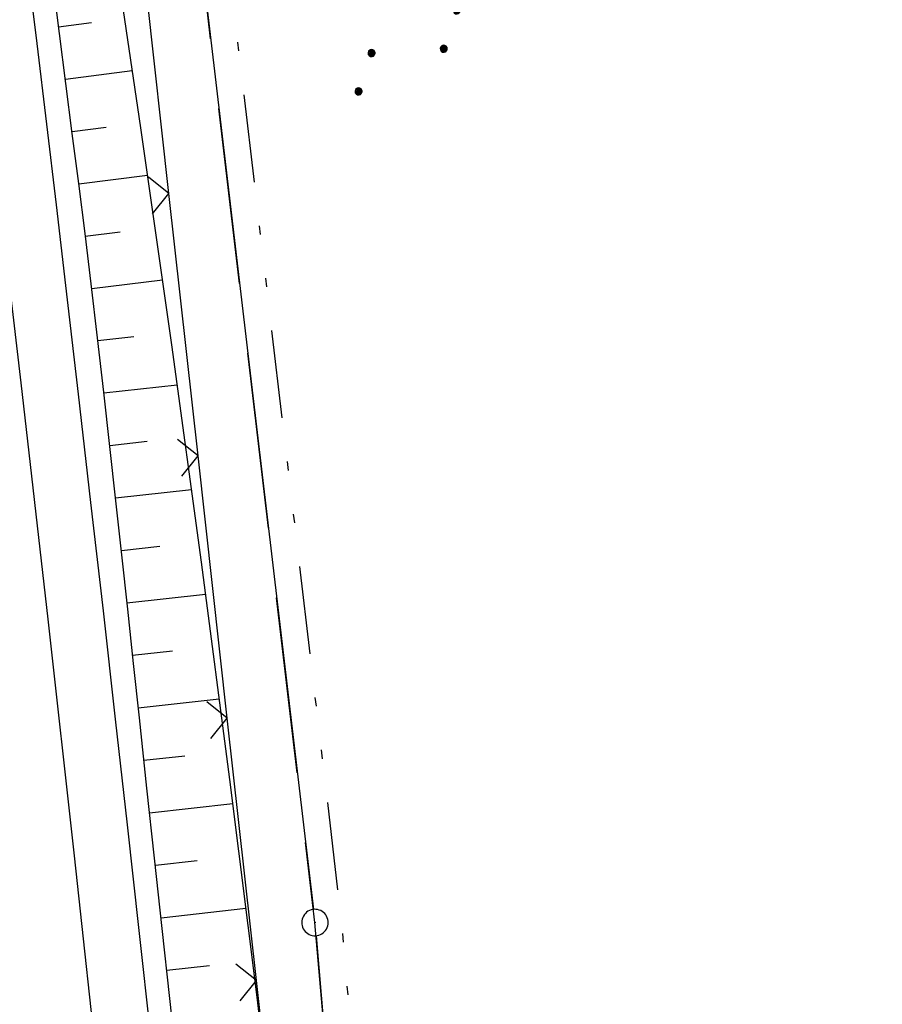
# Model space of a CAD drawing. Extents: x 510526 to 513920, y 467229 to 478797.
# Tile 65 of 256: x 511177 to 511226, y 470610 to 470666. Entities that reach past the tile are written whole.
import ezdxf

# ---------------------------------------------------------------- set-up
doc = ezdxf.new("R2010")
doc.units = 0
doc.header["$LTSCALE"] = 10
doc.header["$MEASUREMENT"] = 0
for name, pattern in [('LT00', [0]), ('LT05', [0.7, 0.5, -0.2]), ('LT09', [0.54, 0.2, -0.1, 0.02, -0.1, 0.02, -0.1])]:
    doc.linetypes.add(name, pattern=pattern)
doc.layers.get('0').update_dxf_attribs({"linetype": 'LT00'})
for name, color, linetype in [('DFK_AB_L', 21, 'LT00'), ('DFK_AB_P', 7, 'LT00'), ('DFK_NUTZUNG', 250, 'LT00'), ('GEMARKUNGSGRENZE', 3, 'LT09'), ('V96_AFBR_BAB', 250, 'LT00'), ('V96_BOESCH', 250, 'LT00'), ('V96_BOSCHUNG', 250, 'LT00'), ('V96_LD_MARK', 250, 'LT00'), ('V96_ZAUN', 40, 'LT00'), ('WSG-GRENZE', 162, 'LT05')]:
    doc.layers.add(name, color=color, linetype=linetype)

# ---------------------------------------------------------------- blocks, each defined once
blk = doc.blocks.new('SYMB0003')
at = {"color": 0, "linetype": 'ByBlock'}
for p, q in [((-0.015712, 0), (0.010166, 0.012015)), ((0, -0.021257), (-0.015712, 0)), ((0.010166, 0.012015), (0, -0.021257))]:
    blk.add_line(p, q, dxfattribs=at)
for points in [[(-0.031395, 0.499013), (-0.093691, 0.491144), (-0.154509, 0.475528), (-0.21289, 0.452414), (-0.267913, 0.422164), (-0.318712, 0.385257), (-0.364484, 0.342274), (-0.404509, 0.293893), (-0.438154, 0.240877), (-0.464888, 0.184062), (-0.484292, 0.124345), (-0.496058, 0.062667), (-0.5, 0)], [(0.5, 0), (0.496057, 0.062667), (0.484292, 0.124345), (0.464888, 0.184062), (0.438153, 0.240877), (0.404509, 0.293893), (0.364484, 0.342274), (0.318712, 0.385257), (0.267913, 0.422164), (0.21289, 0.452414), (0.154509, 0.475528), (0.093691, 0.491144), (0.031395, 0.499013), (-0.031395, 0.499013)], [(-0.5, 0), (-0.496058, -0.062667), (-0.484292, -0.124345), (-0.464888, -0.184062), (-0.438154, -0.240877), (-0.404509, -0.293893), (-0.364485, -0.342274), (-0.318712, -0.385257), (-0.267914, -0.422164), (-0.21289, -0.452414), (-0.154509, -0.475529), (-0.093691, -0.491144), (-0.031395, -0.499014), (0.031395, -0.499014)], [(0.031395, -0.499014), (0.093691, -0.491144), (0.154509, -0.475529), (0.21289, -0.452414), (0.267914, -0.422164), (0.318712, -0.385257), (0.364485, -0.342274), (0.404509, -0.293893), (0.438154, -0.240877), (0.464889, -0.184062), (0.484292, -0.124345), (0.496058, -0.062667), (0.5, 0)]]:
    blk.add_lwpolyline(points, dxfattribs=at)
blk = doc.blocks.new('SYMB0024')
at = {"color": 0, "linetype": 'ByBlock'}
for p, q in [((-0.5, 0.5), (0, 0)), ((0, 0), (0.5, 0.5))]:
    blk.add_line(p, q, dxfattribs=at)
blk = doc.blocks.new('SYMB7111')
at = {"color": 0, "linetype": 'ByBlock'}
for p, q in [((-0.13, 0.202919), (-0.13, 0.177081)), ((-0.125, 0.172895), (-0.125, 0.207105)), ((-0.12, 0.209164), (-0.12, 0.170836)), ((-0.115, 0.170204), (-0.115, 0.209796)), ((-0.11, 0.209164), (-0.11, 0.170836)), ((-0.105, 0.172895), (-0.105, 0.207105)), ((-0.1, 0.202919), (-0.1, 0.177081)), ((-0.095, 0.189874), (-0.095, 0.190146)), ((0.1, 0.202919), (0.1, 0.177081)), ((0.105, 0.172895), (0.105, 0.207105)), ((0.11, 0.209164), (0.11, 0.170836)), ((0.115, 0.170204), (0.115, 0.209796)), ((0.12, 0.209164), (0.12, 0.170836)), ((0.125, 0.172895), (0.125, 0.207105)), ((0.13, 0.202919), (0.13, 0.177081)), ((0.135, 0.189874), (0.135, 0.190146)), ((-0.515, -0.177081), (-0.515, -0.202919)), ((-0.51, -0.207105), (-0.51, -0.172895)), ((-0.505, -0.170836), (-0.505, -0.209164)), ((-0.5, -0.209796), (-0.5, -0.170204)), ((-0.495, -0.170836), (-0.495, -0.209164)), ((-0.49, -0.207105), (-0.49, -0.172895)), ((-0.485, -0.177081), (-0.485, -0.202919)), ((-0.48, -0.190126), (-0.48, -0.189854)), ((-0.285, -0.177081), (-0.285, -0.202919)), ((-0.28, -0.207105), (-0.28, -0.172895)), ((-0.275, -0.170836), (-0.275, -0.209164)), ((-0.27, -0.209796), (-0.27, -0.170204)), ((-0.265, -0.170836), (-0.265, -0.209164)), ((-0.26, -0.207105), (-0.26, -0.172895)), ((-0.255, -0.177081), (-0.255, -0.202919)), ((-0.25, -0.190126), (-0.25, -0.189854)), ((0.255, -0.177081), (0.255, -0.202919)), ((0.26, -0.207105), (0.26, -0.172895)), ((0.265, -0.170836), (0.265, -0.209164)), ((0.27, -0.209796), (0.27, -0.170204)), ((0.275, -0.170836), (0.275, -0.209164)), ((0.28, -0.207105), (0.28, -0.172895)), ((0.285, -0.177081), (0.285, -0.202919)), ((0.29, -0.190126), (0.29, -0.189854)), ((0.485, -0.177081), (0.485, -0.202919)), ((0.49, -0.207105), (0.49, -0.172895)), ((0.495, -0.170836), (0.495, -0.209164)), ((0.5, -0.209796), (0.5, -0.170204)), ((0.505, -0.170836), (0.505, -0.209164)), ((0.51, -0.207105), (0.51, -0.172895)), ((0.515, -0.177081), (0.515, -0.202919)), ((0.52, -0.190126), (0.52, -0.189854))]:
    blk.add_line(p, q, dxfattribs=at)
for points in [[(-0.095, 0.19), (-0.096981, 0.198678), (-0.10253, 0.205637), (-0.11055, 0.209499), (-0.11945, 0.209499), (-0.12747, 0.205637), (-0.133019, 0.198678), (-0.135, 0.19), (-0.133019, 0.181322), (-0.12747, 0.174363), (-0.11945, 0.170501), (-0.11055, 0.170501), (-0.10253, 0.174363), (-0.096981, 0.181322), (-0.095, 0.19)], [(0.135, 0.19), (0.133019, 0.198678), (0.12747, 0.205637), (0.11945, 0.209499), (0.11055, 0.209499), (0.10253, 0.205637), (0.096981, 0.198678), (0.095, 0.19), (0.096981, 0.181322), (0.10253, 0.174363), (0.11055, 0.170501), (0.11945, 0.170501), (0.12747, 0.174363), (0.133019, 0.181322), (0.135, 0.19)], [(-0.48, -0.19), (-0.481981, -0.181322), (-0.48753, -0.174363), (-0.49555, -0.170501), (-0.50445, -0.170501), (-0.51247, -0.174363), (-0.518019, -0.181322), (-0.52, -0.19), (-0.518019, -0.198678), (-0.51247, -0.205637), (-0.50445, -0.209499), (-0.49555, -0.209499), (-0.48753, -0.205637), (-0.481981, -0.198678), (-0.48, -0.19)], [(-0.25, -0.19), (-0.251981, -0.181322), (-0.25753, -0.174363), (-0.26555, -0.170501), (-0.27445, -0.170501), (-0.28247, -0.174363), (-0.288019, -0.181322), (-0.29, -0.19), (-0.288019, -0.198678), (-0.28247, -0.205637), (-0.27445, -0.209499), (-0.26555, -0.209499), (-0.25753, -0.205637), (-0.251981, -0.198678), (-0.25, -0.19)], [(0.29, -0.19), (0.288019, -0.181322), (0.28247, -0.174363), (0.27445, -0.170501), (0.26555, -0.170501), (0.25753, -0.174363), (0.251981, -0.181322), (0.25, -0.19), (0.251981, -0.198678), (0.25753, -0.205637), (0.26555, -0.209499), (0.27445, -0.209499), (0.28247, -0.205637), (0.288019, -0.198678), (0.29, -0.19)], [(0.52, -0.19), (0.518019, -0.181322), (0.51247, -0.174363), (0.50445, -0.170501), (0.49555, -0.170501), (0.48753, -0.174363), (0.481981, -0.181322), (0.48, -0.19), (0.481981, -0.198678), (0.48753, -0.205637), (0.49555, -0.209499), (0.50445, -0.209499), (0.51247, -0.205637), (0.518019, -0.198678), (0.52, -0.19)]]:
    blk.add_lwpolyline(points, dxfattribs=at)

msp = doc.modelspace()

# ---------------------------------------------------------------- linework, layer by layer
at = {"layer": 'DFK_AB_L'}
for p, q in [((511186.388, 470675.006), (511193.403, 470615.545)), ((511193.555, 470614.052), (511205.605, 470475.487))]:
    msp.add_line(p, q, dxfattribs=at)
at = {"layer": 'GEMARKUNGSGRENZE', "ltscale": 2.5, "flags": 128}
msp.add_lwpolyline([(511338.816, 472915.913), (511340.719, 472885.882), (511337.388, 472885.57), (511309.655, 472881.528), (511259.852, 472877.768), (511252.986, 472872.448), (511243.285, 472879.226), (511234.252, 472878.215), (511233.258, 472867.438), (511216.033, 472862.714), (511207.797, 472857.961), (511191.39, 472853.613), (511190.752, 472855.636), (511140.812, 472836.029), (511125.011, 472817.797), (511083.654, 472766.593), (511031.927, 472691.269), (510996.407, 472627.328), (510946.881, 472521.115), (510931.137, 472471.162), (510904.274, 472356.963), (510903.968, 472355.512), (510901.213, 472342.303), (510941.585, 472335.037), (510971.004, 472327.668), (510993.448, 472322.391), (511002.822, 472295.217), (510981.46, 472288.086), (510979.077, 472252.27), (510975.289, 472194.983), (510973.333, 472186.399), (510968.719, 472165.904), (510952.995, 472136.274), (510921.262, 472097.626), (510905.045, 472075.837), (510893.26, 472050.556), (510892.004, 472047.859), (510887.625, 472022.351), (510889.456, 471975.295), (510899.305, 471911.874), (510912.906, 471849.007), (510930.533, 471767.721), (510947.502, 471695.56), (510972.146, 471610.023), (510987.56, 471561.132), (510988.88, 471556.962), (510998.361, 471526.879), (511023.643, 471445.762), (511025.921, 471438.309), (511028.867, 471429.142), (511055.244, 471334.955), (511075.564, 471262.687), (511076.644, 471258.867), (511081.081, 471243.062), (511102.936, 471153.981), (511126.453, 471060.173), (511143.975, 470974.853), (511146.57, 470959.094), (511159.172, 470882.632), (511171.606, 470798.752), (511182.45, 470711.367), (511193.007, 470699.758), (511193.732, 470690.194), (511187.835, 470675.545), (511194.982, 470614.953), (511207.145, 470475.088), (511207.634, 470473.853), (511218.628, 470446.187), (511282.702, 470462.387), (511261.684, 470406.378), (511258.844, 470397.918), (511238.143, 470342.746), (511229.339, 470301.994), (511223.45, 470293.888), (511221.465, 470291.064), (511213.87, 470286.717), (511168.704, 470265.706), (511166.268, 470263.992)], dxfattribs=at)
at = {"layer": 'V96_AFBR_BAB', "elevation": 359.872}
msp.add_lwpolyline([(511184.161, 470608.355), (511183.506, 470614.355), (511182.843, 470620.354), (511182.171, 470626.353), (511181.473, 470632.514), (511180.769, 470638.675), (511180.058, 470644.834), (511179.341, 470650.993), (511178.803, 470655.58), (511178.26, 470660.167), (511177.711, 470664.753), (511177.152, 470669.338)], dxfattribs=at)
at = {"layer": 'V96_BOESCH', "elevation": 359.872}
for points in [[(511181.762, 470672.287), (511183.592, 470659.96), (511185.35, 470647.623), (511187.035, 470635.276), (511188.647, 470622.919), (511190.187, 470610.553), (511191.654, 470598.178)], [(511185.689, 470606.485), (511185.254, 470610.474), (511184.819, 470614.462), (511184.383, 470618.451), (511183.948, 470622.44), (511183.517, 470626.429), (511183.186, 470629.515), (511182.855, 470632.601), (511182.524, 470635.686), (511182.189, 470638.772), (511181.849, 470641.857), (511181.502, 470644.941), (511181.147, 470648.023), (511180.78, 470651.105), (511180.431, 470653.951), (511180.074, 470656.796), (511179.711, 470659.641), (511179.347, 470662.485), (511178.983, 470665.33), (511178.622, 470668.175)]]:
    msp.add_lwpolyline(points, dxfattribs=at)
at = {"layer": 'V96_BOSCHUNG'}
for p, q in [((511178.935, 470665.709, 359.872), (511180.806, 470665.945, 359.872)), ((511179.315, 470662.734, 359.872), (511183.116, 470663.211, 359.872)), ((511179.696, 470659.758, 359.872), (511181.624, 470660, 359.872)), ((511180.076, 470656.782, 359.872), (511183.981, 470657.273, 359.872)), ((511180.449, 470653.805, 359.872), (511182.428, 470654.054, 359.872)), ((511180.812, 470650.837, 359.872), (511184.83, 470651.323, 359.872)), ((511181.165, 470647.867, 359.872), (511183.207, 470648.105, 359.872)), ((511181.507, 470644.896, 359.872), (511185.663, 470645.361, 359.872)), ((511181.842, 470641.915, 359.872), (511183.958, 470642.151, 359.872)), ((511182.171, 470638.933, 359.872), (511186.478, 470639.415, 359.872)), ((511182.495, 470635.95, 359.872), (511184.687, 470636.196, 359.872)), ((511182.816, 470632.967, 359.872), (511187.275, 470633.467, 359.872)), ((511183.136, 470629.984, 359.872), (511185.402, 470630.238, 359.872)), ((511183.455, 470627.002, 359.872), (511188.056, 470627.517, 359.872)), ((511183.777, 470624.019, 359.872), (511186.108, 470624.28, 359.872)), ((511184.101, 470621.036, 359.872), (511188.819, 470621.565, 359.872)), ((511184.426, 470618.054, 359.872), (511186.81, 470618.321, 359.872)), ((511184.752, 470615.072, 359.872), (511189.565, 470615.611, 359.872)), ((511185.078, 470612.089, 359.872), (511187.505, 470612.361, 359.872))]:
    msp.add_line(p, q, dxfattribs=at)
at = {"layer": 'V96_LD_MARK', "elevation": 359.872}
msp.add_lwpolyline([(511181.297, 470605.139), (511179.842, 470618.589), (511178.342, 470632.033), (511176.799, 470645.473), (511175.212, 470658.907), (511173.582, 470672.337), (511171.91, 470685.761), (511170.196, 470699.179), (511168.441, 470712.593), (511166.645, 470726.001), (511164.81, 470739.403), (511162.935, 470752.8), (511161.436, 470763.318), (511159.911, 470773.833), (511158.362, 470784.343), (511156.786, 470794.85), (511155.184, 470805.353), (511153.554, 470815.852), (511151.897, 470826.346), (511150.21, 470836.836), (511148.494, 470847.321), (511145.765, 470863.62), (511142.963, 470879.908)], dxfattribs=at)
at = {"layer": 'V96_ZAUN'}
for p, q in [((511185.196, 470656.233, 359.872), (511183.541, 470671.141, 359.872)), ((511186.852, 470641.325, 359.872), (511185.196, 470656.233, 359.872)), ((511188.508, 470626.416, 359.872), (511186.852, 470641.325, 359.872)), ((511190.163, 470611.508, 359.872), (511188.508, 470626.416, 359.872))]:
    msp.add_line(p, q, dxfattribs=at)
at = {"layer": 'V96_ZAUN', "elevation": 359.872}
msp.add_lwpolyline([(511191.786, 470596.596), (511191.644, 470598.178), (511190.163, 470611.508)], dxfattribs=at)
at = {"layer": 'WSG-GRENZE', "ltscale": 2, "flags": 128}
msp.add_lwpolyline([(511214.53, 470201.77), (511211.36, 470278.26), (511213.18, 470288.05), (511220.43, 470292.2), (511222.23, 470294.76), (511227.94, 470302.62), (511236.7, 470343.17), (511217.72, 470444.41), (511206.24, 470473.3), (511205.67, 470474.74), (511193.49, 470614.8), (511186.3, 470675.75), (511192.21, 470690.43), (511191.662, 470698.902), (511188.5, 470715.24), (511184.01, 470719.13), (511175.23, 470789.64), (511171.61, 470786.5), (511170.12, 470798.55), (511157.69, 470882.4), (511145.09, 470958.85)], dxfattribs=at)

# ---------------------------------------------------------------- block references
at = {"layer": 'DFK_AB_P', "xscale": 1.499999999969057, "yscale": 1.5, "zscale": 1.5, "rotation": 251.2881100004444}
msp.add_blockref('SYMB0003', (511193.49, 470614.8), dxfattribs=at)
at = {"layer": 'DFK_NUTZUNG', "xscale": 9.99999999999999, "yscale": 10, "zscale": 10, "rotation": 251.28826}
msp.add_blockref('SYMB7111', (511199.374, 470666.153), dxfattribs=at)
at = {"layer": 'V96_ZAUN', "xscale": 2.100000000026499, "yscale": 2.100000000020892, "zscale": 2.100000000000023, "rotation": 96.33741595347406}
for p in [(511185.196, 470656.233, 359.872), (511186.852, 470641.325, 359.872), (511188.508, 470626.416, 359.872), (511190.163, 470611.508, 359.872)]:
    msp.add_blockref('SYMB0024', p, dxfattribs=at)

doc.saveas('drawing.dxf')
